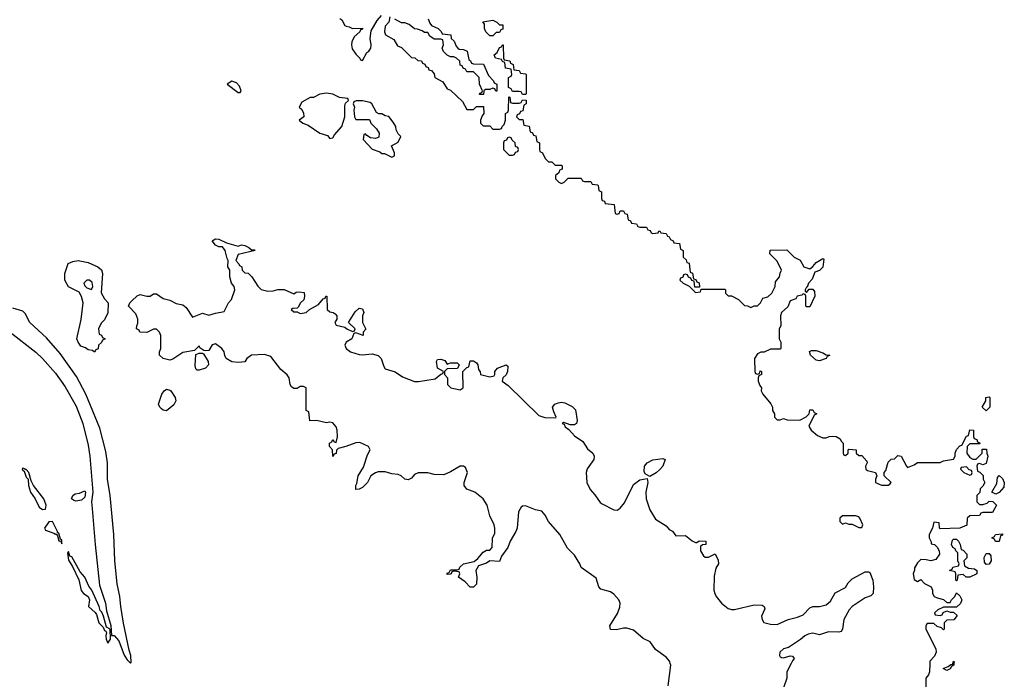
# Model space of a CAD drawing. Header units: inches. Extents: x 2789275 to 2951659, y 860290 to 1033804.
# Tile 156 of 256: x 2840631 to 2846662, y 1009903 to 1013945. Entities that reach past the tile are written whole.
import ezdxf

# ---------------------------------------------------------------- set-up
doc = ezdxf.new("R2010")
doc.units = ezdxf.units.IN
doc.header["$MEASUREMENT"] = 0
doc.layers.add('C8040', color=7, linetype='Continuous')
doc.layers.add('C8041', color=7, linetype='Continuous')

msp = doc.modelspace()

# ---------------------------------------------------------------- linework, layer by layer
at = {"layer": 'C8040', "color": 2}
for points, elevation in [([(2844604, 1009864), (2844618.4, 1009990), (2844615.7, 1010000)], 2), ([(2845355.7, 1010000), (2845330.8, 1009950), (2845330.6, 1009910), (2845308.6, 1009851.4)], 2), ([(2846205.7, 1010000), (2846204.7, 1009950), (2846198, 1009930), (2846181, 1009910), (2846181, 1009830)], 6), ([(2846353, 1010000), (2846352, 1009990), (2846338, 1009982), (2846330, 1009968), (2846310, 1009958), (2846288, 1009970), (2846318, 1009982), (2846334, 1009994), (2846346, 1009994), (2846347.2, 1010000)], 6)]:
    msp.add_lwpolyline(points, dxfattribs=dict(at, elevation=elevation))
at = {"layer": 'C8041', "color": 2}
for points, elevation in [([(2842592.7, 1013952.7), (2842603.6, 1013943.6), (2842622, 1013910), (2842630, 1013904.7), (2842650, 1013902), (2842670, 1013892), (2842730, 1013894), (2842730, 1013886), (2842718, 1013882), (2842714, 1013870), (2842680.7, 1013839.3), (2842666, 1013810), (2842662.8, 1013790), (2842666.8, 1013766.8), (2842690, 1013734), (2842714, 1013710), (2842718, 1013698), (2842730, 1013694), (2842756.4, 1013743.6), (2842770, 1013752), (2842782, 1013770), (2842784, 1013790), (2842777.2, 1013830), (2842783.1, 1013876.9), (2842820.2, 1013939.8), (2842848, 1013970)], 6), ([(2842898, 1013962), (2842892, 1013930), (2842870, 1013906), (2842864.7, 1013870), (2842871.6, 1013851.6), (2842923.6, 1013823.6), (2842945.4, 1013785.4), (2842970, 1013774), (2843030, 1013714), (2843052, 1013712), (2843070, 1013694), (2843092.7, 1013692.7), (2843098, 1013678), (2843112.7, 1013672.7), (2843118, 1013658), (2843132.7, 1013652.7), (2843138, 1013638), (2843152.7, 1013632.7), (2843170, 1013614), (2843174, 1013590), (2843223.6, 1013563.6), (2843250, 1013522), (2843270, 1013514), (2843343.6, 1013443.6), (2843370, 1013394), (2843410, 1013394), (2843430, 1013414), (2843472.7, 1013412.7), (2843474, 1013370), (2843463.6, 1013356.4), (2843454, 1013330), (2843454, 1013310), (2843470, 1013294), (2843510, 1013294), (2843530, 1013274), (2843570, 1013274), (2843582, 1013278), (2843586, 1013290), (2843598, 1013302), (2843606, 1013330), (2843606, 1013370), (2843622, 1013378), (2843626, 1013390), (2843627.3, 1013472.7), (2843634, 1013470), (2843638, 1013438), (2843650, 1013434), (2843690, 1013434), (2843702, 1013438), (2843710, 1013454), (2843732.7, 1013452.7), (2843734, 1013430), (2843718, 1013422), (2843712.7, 1013387.3), (2843698, 1013382), (2843692.7, 1013367.3), (2843678, 1013362), (2843674, 1013350), (2843690, 1013334), (2843712.7, 1013332.7), (2843718, 1013298), (2843752.7, 1013292.7), (2843758, 1013258), (2843772.7, 1013252.7), (2843778, 1013238), (2843792.7, 1013232.7), (2843798, 1013198), (2843814, 1013190), (2843814, 1013150), (2843818, 1013138), (2843834, 1013130), (2843850, 1013094), (2843870, 1013074), (2843890, 1013074), (2843910, 1013054), (2843950, 1013054), (2843954, 1013050), (2843954, 1013030), (2843938, 1013022), (2843932.7, 1013007.3), (2843914, 1012990), (2843914, 1012970), (2843934, 1012950), (2843950, 1012942), (2843966, 1012950), (2843990, 1012974), (2844070, 1012974), (2844078, 1012958), (2844090, 1012954), (2844130, 1012954), (2844138, 1012938), (2844170, 1012934), (2844174, 1012930), (2844178, 1012898), (2844194, 1012890), (2844194, 1012850), (2844198, 1012838), (2844212.7, 1012832.7), (2844218, 1012818), (2844272.7, 1012812.7), (2844278, 1012758), (2844290, 1012754), (2844302, 1012758), (2844310, 1012774), (2844330, 1012774), (2844338, 1012758), (2844352.7, 1012752.7), (2844358, 1012718), (2844372.7, 1012712.7), (2844378, 1012698), (2844410, 1012694), (2844418, 1012678), (2844430, 1012674), (2844470, 1012674), (2844478, 1012658), (2844492.7, 1012652.7), (2844498, 1012638), (2844510, 1012634), (2844542, 1012638), (2844546, 1012650), (2844551.6, 1012651.6), (2844558, 1012638), (2844590, 1012634), (2844598, 1012618), (2844610, 1012614), (2844618, 1012598), (2844634, 1012590), (2844638, 1012578), (2844672.7, 1012572.7), (2844678, 1012538), (2844694, 1012530), (2844694, 1012490), (2844712.7, 1012472.7), (2844718, 1012458), (2844732.7, 1012452.7), (2844738, 1012398), (2844752.7, 1012392.7), (2844758, 1012358), (2844772.7, 1012352.7), (2844778, 1012338), (2844792.7, 1012332.7), (2844794, 1012306), (2844766, 1012306), (2844762, 1012342), (2844747.3, 1012347.3), (2844742, 1012362), (2844727.3, 1012367.3), (2844722, 1012382), (2844710, 1012386), (2844698, 1012382), (2844692.7, 1012367.3), (2844678, 1012362), (2844674, 1012350), (2844694, 1012330), (2844732.7, 1012312.7), (2844770, 1012274), (2844802, 1012278), (2844806, 1012294), (2844950, 1012294), (2844954, 1012290), (2844954, 1012270), (2844970, 1012254), (2844990, 1012254), (2845034, 1012230), (2845070, 1012194), (2845090, 1012192), (2845110, 1012182), (2845128.9, 1012191.1), (2845150, 1012192), (2845168, 1012210), (2845182, 1012238), (2845212.9, 1012247.1), (2845238, 1012270), (2845258, 1012310), (2845260.4, 1012339.6), (2845286, 1012370), (2845288.4, 1012391.6), (2845298, 1012410), (2845270, 1012466), (2845226, 1012510), (2845227.3, 1012532.7), (2845330, 1012534), (2845374, 1012490), (2845411.1, 1012471.1), (2845434, 1012430), (2845470, 1012418), (2845490, 1012432), (2845510, 1012458), (2845550, 1012482), (2845556.9, 1012476.9), (2845550, 1012428), (2845530, 1012408), (2845502, 1012398), (2845485.4, 1012354.6), (2845462, 1012330), (2845454, 1012306), (2845450, 1012306), (2845442, 1012290), (2845442, 1012282), (2845450, 1012274), (2845466, 1012294), (2845490, 1012294), (2845499.6, 1012279.6), (2845502, 1012250), (2845470, 1012186), (2845450, 1012186), (2845446, 1012190), (2845446, 1012250), (2845442, 1012262), (2845430, 1012266), (2845422, 1012258), (2845394, 1012250), (2845384.7, 1012235.3), (2845350, 1012222), (2845335.3, 1012184.7), (2845298, 1012150), (2845291.3, 1012130), (2845294, 1012070), (2845282, 1012050), (2845282, 1011990), (2845294, 1011970), (2845294, 1011930), (2845290, 1011926), (2845230, 1011926), (2845191.6, 1011908.4), (2845170, 1011908), (2845150, 1011898), (2845132, 1011870), (2845134, 1011790), (2845138, 1011778), (2845150, 1011774), (2845162, 1011778), (2845167.3, 1011792.7), (2845174, 1011790), (2845174, 1011770), (2845158, 1011762), (2845154, 1011750), (2845154, 1011730), (2845163.6, 1011703.6), (2845174, 1011690), (2845172, 1011670), (2845182, 1011650), (2845231.6, 1011591.6), (2845242, 1011570), (2845242, 1011550), (2845254, 1011530), (2845254, 1011510), (2845270, 1011494), (2845290, 1011494), (2845310, 1011502), (2845332.7, 1011492.7), (2845410, 1011492), (2845448.4, 1011511.6), (2845466, 1011530), (2845470, 1011554), (2845490, 1011554), (2845498, 1011538), (2845514, 1011530), (2845498, 1011522), (2845465.4, 1011454.6), (2845478, 1011430), (2845516.9, 1011396.9), (2845550, 1011382), (2845570, 1011382), (2845588.4, 1011391.6), (2845610, 1011394), (2845631.6, 1011391.6), (2845656.9, 1011376.9), (2845662, 1011362), (2845674, 1011350), (2845674, 1011290), (2845678, 1011278), (2845690, 1011274), (2845706, 1011290), (2845706, 1011310), (2845710, 1011314), (2845754, 1011310), (2845754, 1011290), (2845770, 1011274), (2845790, 1011274), (2845819.6, 1011239.6), (2845822, 1011230), (2845812, 1011210), (2845814, 1011190), (2845823.6, 1011183.6), (2845874, 1011170), (2845882, 1011150), (2845874, 1011130), (2845874, 1011110), (2845910, 1011092), (2845950, 1011092), (2845960.4, 1011099.6), (2845968, 1011110), (2845926, 1011150), (2845926, 1011170), (2845936.4, 1011183.6), (2845950, 1011234), (2845970, 1011252), (2845990, 1011254), (2846010, 1011274), (2846031.1, 1011271.1), (2846062, 1011210), (2846070, 1011202), (2846110, 1011218), (2846130, 1011231.3), (2846270, 1011232), (2846290, 1011241), (2846350, 1011252), (2846362, 1011270), (2846362, 1011290), (2846368.4, 1011311.6), (2846390, 1011334), (2846402, 1011338), (2846430, 1011394), (2846442, 1011398), (2846450, 1011432), (2846474, 1011430), (2846474, 1011390), (2846478, 1011378), (2846492.7, 1011372.7), (2846498, 1011358), (2846514, 1011350), (2846510, 1011346), (2846450, 1011346), (2846434, 1011330), (2846432, 1011290), (2846450, 1011262), (2846470, 1011252), (2846490, 1011252), (2846526, 1011290), (2846527.3, 1011312.7), (2846552.7, 1011312.7), (2846554, 1011290), (2846562, 1011270), (2846550, 1011226), (2846530, 1011218), (2846510, 1011226), (2846498, 1011222), (2846494, 1011210), (2846498, 1011178), (2846512.7, 1011172.7), (2846531.6, 1011151.6), (2846532, 1011130), (2846542, 1011110), (2846530, 1011086), (2846514, 1011070), (2846512.7, 1011047.3), (2846494, 1011030), (2846494, 1010990), (2846510, 1010974), (2846530, 1010974), (2846556.4, 1010983.6), (2846570, 1010994), (2846592.7, 1010992.7), (2846614, 1010970), (2846590, 1010926), (2846530, 1010926), (2846518, 1010922), (2846510, 1010908), (2846450, 1010906), (2846434, 1010890), (2846432.7, 1010847.3), (2846390, 1010828.7), (2846270, 1010826), (2846266, 1010830), (2846262, 1010862), (2846230, 1010866), (2846222, 1010830), (2846202, 1010790), (2846202, 1010770), (2846214, 1010746), (2846214, 1010734), (2846234, 1010730), (2846250, 1010714), (2846262, 1010690), (2846264.7, 1010670), (2846242, 1010638), (2846211.1, 1010628.9), (2846183.6, 1010636.4), (2846150, 1010638), (2846130, 1010618), (2846112.7, 1010587.3), (2846112.7, 1010572.7), (2846104.7, 1010550), (2846110, 1010514), (2846130, 1010502), (2846150, 1010514), (2846174, 1010490), (2846214, 1010470), (2846222, 1010450), (2846222, 1010430), (2846231.6, 1010411.6), (2846250, 1010402), (2846290, 1010392), (2846310, 1010374), (2846330, 1010374), (2846338, 1010390), (2846358, 1010410), (2846370, 1010434), (2846390, 1010414), (2846402, 1010390), (2846392.7, 1010367.3), (2846370, 1010346), (2846290, 1010346), (2846254, 1010330), (2846234, 1010310), (2846238, 1010298), (2846270, 1010294), (2846282, 1010298), (2846287.3, 1010312.7), (2846310, 1010322), (2846330, 1010314), (2846350, 1010314), (2846374, 1010294), (2846352.7, 1010267.3), (2846310, 1010266), (2846294, 1010250), (2846294, 1010210), (2846290, 1010206), (2846278, 1010218), (2846250, 1010226), (2846230, 1010246), (2846190, 1010246), (2846182, 1010230), (2846182, 1010210), (2846242, 1010090), (2846244.7, 1010070), (2846235.3, 1010044.7), (2846206, 1010014), (2846205.7, 1010000)], 6), ([(2843134, 1013950), (2843143.6, 1013923.6), (2843154, 1013910), (2843194, 1013890), (2843212.7, 1013872.7), (2843218, 1013858), (2843272.7, 1013852.7), (2843274, 1013830), (2843292.7, 1013812.7), (2843303.6, 1013783.6), (2843314, 1013770), (2843323.6, 1013763.6), (2843350, 1013762), (2843372.7, 1013752.7), (2843382, 1013702), (2843392.7, 1013692.7), (2843398, 1013678), (2843410, 1013674), (2843472.7, 1013672.7), (2843502, 1013602), (2843534, 1013570), (2843538, 1013558), (2843554, 1013550), (2843552.7, 1013507.3), (2843547.3, 1013507.3), (2843542, 1013522), (2843530, 1013526), (2843510, 1013518), (2843483.6, 1013516.4), (2843474, 1013510), (2843472.7, 1013487.3), (2843447.3, 1013487.3), (2843450, 1013494), (2843462, 1013498), (2843466, 1013510), (2843448, 1013550), (2843446, 1013590), (2843410, 1013626), (2843370, 1013626), (2843362, 1013642), (2843347.3, 1013647.3), (2843342, 1013662), (2843330, 1013666), (2843326, 1013690), (2843306, 1013710), (2843290, 1013718), (2843270, 1013718), (2843248.4, 1013728.4), (2843226, 1013750), (2843218, 1013770), (2843226, 1013790), (2843222, 1013822), (2843210, 1013826), (2843170, 1013826), (2843143.1, 1013843.1), (2843130, 1013866), (2843110, 1013866), (2843096.4, 1013876.4), (2843067.3, 1013887.3), (2843048.4, 1013888.4), (2843016.4, 1013916.4), (2842990, 1013926), (2842970, 1013926), (2842928.4, 1013948.4)], 6), ([(2844615.7, 1010000), (2844612.4, 1010012.4), (2844590, 1010039.3), (2844526, 1010086), (2844493, 1010133), (2844450, 1010152.7), (2844390, 1010203.7), (2844350, 1010216), (2844330, 1010216), (2844286.3, 1010206.3), (2844249.4, 1010209.4), (2844246.6, 1010230), (2844293, 1010307), (2844306.3, 1010346.3), (2844309.5, 1010370), (2844300.9, 1010390), (2844270, 1010424.5), (2844250, 1010439.5), (2844190, 1010455.3), (2844179, 1010470), (2844162.7, 1010522.7), (2844069.2, 1010589.2), (2844062, 1010610), (2844030, 1010664), (2843986.3, 1010706.3), (2843939, 1010790), (2843869.5, 1010869.5), (2843849.2, 1010910), (2843830, 1010933.2), (2843790, 1010942.7), (2843730, 1010966), (2843710, 1010964), (2843702.5, 1010957.5), (2843687.3, 1010930), (2843678, 1010830), (2843670.6, 1010810), (2843636, 1010750), (2843621, 1010710), (2843582, 1010658), (2843570, 1010626), (2843510, 1010628.7), (2843490, 1010615.3), (2843442, 1010598), (2843426, 1010570), (2843431.3, 1010530), (2843430, 1010486), (2843411.6, 1010468.4), (2843390, 1010468.7), (2843360.4, 1010500.4), (2843318, 1010530), (2843326, 1010550), (2843322, 1010562), (2843290, 1010566), (2843278, 1010562), (2843274, 1010550), (2843267.3, 1010547.3), (2843250, 1010546), (2843250, 1010554), (2843262, 1010558), (2843270, 1010574), (2843310, 1010574), (2843322, 1010578), (2843326, 1010590), (2843349.4, 1010610.6), (2843414.6, 1010625.4), (2843436.5, 1010643.5), (2843470, 1010682), (2843490, 1010694), (2843510, 1010694), (2843526, 1010710), (2843527.3, 1010767.3), (2843540.4, 1010799.6), (2843542, 1010830), (2843538, 1010850), (2843510, 1010906), (2843494, 1010970), (2843469.2, 1011009.2), (2843418, 1011050), (2843369.3, 1011069.3), (2843354, 1011090), (2843354, 1011110), (2843374, 1011170), (2843362, 1011202), (2843350, 1011208.7), (2843330, 1011208.7), (2843270, 1011174), (2843230, 1011157.2), (2843170, 1011158), (2843130, 1011168.7), (2843071.6, 1011168.4), (2843050, 1011158), (2843030, 1011135.3), (2843010, 1011125.2), (2842989.3, 1011129.3), (2842968, 1011150), (2842950, 1011159), (2842910, 1011162), (2842870, 1011174), (2842826.4, 1011173.6), (2842811.1, 1011168.9), (2842782, 1011150), (2842761, 1011110), (2842730, 1011079), (2842710, 1011068), (2842690, 1011066), (2842689, 1011090), (2842696, 1011104), (2842705.2, 1011150), (2842737, 1011203), (2842762, 1011278), (2842778, 1011310), (2842768, 1011330), (2842714.8, 1011354.8), (2842690, 1011352.7), (2842629.1, 1011329.1), (2842582, 1011318), (2842572, 1011308), (2842570, 1011286), (2842558, 1011282), (2842550, 1011268), (2842548, 1011310), (2842528.7, 1011330), (2842528, 1011350), (2842542, 1011358), (2842550, 1011372), (2842558, 1011358), (2842570, 1011354), (2842578, 1011390), (2842575.3, 1011430), (2842568.7, 1011450), (2842550, 1011475.3), (2842530, 1011479), (2842510, 1011475.3), (2842450, 1011488.7), (2842407.3, 1011487.3), (2842402, 1011542), (2842386, 1011550), (2842386, 1011690), (2842370, 1011698), (2842350, 1011698), (2842330, 1011686), (2842310, 1011686), (2842296.4, 1011696.4), (2842288.7, 1011708.7), (2842282, 1011750), (2842270, 1011768), (2842230, 1011802), (2842170, 1011882), (2842130, 1011892.7), (2842051.1, 1011888.9), (2842022, 1011870), (2842010, 1011848.7), (2841970, 1011844), (2841930.9, 1011849.1), (2841895.3, 1011870), (2841886.8, 1011886.8), (2841882.7, 1011910), (2841869.3, 1011930), (2841830, 1011958), (2841810, 1011953.2), (2841790, 1011919), (2841770, 1011915.3), (2841758, 1011918), (2841735.3, 1011935.3), (2841730, 1011946), (2841702, 1011918), (2841630, 1011906), (2841570, 1011864), (2841550, 1011859), (2841510, 1011868.7), (2841488, 1011890), (2841488, 1011910), (2841495.3, 1011930), (2841495.3, 1012010), (2841488, 1012030), (2841470, 1012048), (2841450, 1012048), (2841410, 1012028), (2841366, 1012030), (2841362, 1012042), (2841346, 1012050), (2841348, 1012070), (2841355.3, 1012084.7), (2841355.3, 1012110), (2841343.1, 1012143.1), (2841298, 1012190), (2841306, 1012210), (2841318, 1012222), (2841350, 1012252), (2841370, 1012262), (2841410, 1012251.3), (2841430, 1012251), (2841450, 1012264.7), (2841470, 1012264.7), (2841510, 1012236), (2841550, 1012226), (2841590, 1012206), (2841630, 1012198), (2841650, 1012182), (2841690, 1012122), (2841750, 1012146.8), (2841790, 1012134), (2841830, 1012146.8), (2841884, 1012156), (2841909.1, 1012210.9), (2841928.9, 1012231.1), (2841949.2, 1012290), (2841945.2, 1012310), (2841929.3, 1012330), (2841917.2, 1012370), (2841918, 1012410), (2841906, 1012430), (2841908, 1012470), (2841901.2, 1012481.2), (2841889, 1012530), (2841874, 1012554), (2841850, 1012554), (2841830, 1012564), (2841809, 1012590), (2841830, 1012602), (2841850, 1012601), (2841898, 1012578), (2841970, 1012558), (2841990, 1012564.7), (2842010, 1012562), (2842034, 1012550), (2842050, 1012534), (2842070, 1012534), (2842074, 1012530), (2841970, 1012506), (2841954, 1012470), (2841974, 1012450), (2841978, 1012438), (2841991.6, 1012431.6), (2841994, 1012410), (2842010, 1012394), (2842030, 1012392), (2842052, 1012370), (2842090, 1012312), (2842110, 1012292), (2842150, 1012282), (2842183.6, 1012283.6), (2842211.6, 1012291.6), (2842250, 1012292), (2842310, 1012264.7), (2842325.2, 1012274.8), (2842342, 1012278), (2842373.7, 1012273.7), (2842376, 1012250), (2842370.8, 1012229.2), (2842352, 1012210), (2842336.9, 1012183.1), (2842330, 1012178), (2842303.6, 1012176.4), (2842294, 1012170), (2842310, 1012154), (2842330, 1012154), (2842350, 1012144.7), (2842386, 1012150), (2842406, 1012170), (2842460.4, 1012199.6), (2842490, 1012234), (2842502, 1012238), (2842506, 1012250), (2842511.6, 1012251.6), (2842514, 1012170), (2842530, 1012154), (2842551.6, 1012151.6), (2842563.6, 1012143.6), (2842574, 1012130), (2842574, 1012110), (2842562, 1012090), (2842570, 1012074), (2842622, 1012062), (2842634, 1012050), (2842670, 1012034), (2842682, 1012038), (2842686, 1012050), (2842646, 1012090), (2842685.2, 1012154.8), (2842710, 1012178), (2842730, 1012174), (2842738, 1012150), (2842731.3, 1012130), (2842731.3, 1012090), (2842751.6, 1012048.4), (2842734, 1012030), (2842734, 1012010), (2842690, 1012026), (2842678, 1012022), (2842664.7, 1011990), (2842631.1, 1011968.9), (2842622, 1011950), (2842631, 1011930), (2842658, 1011910), (2842710, 1011892.7), (2842730, 1011890.5), (2842790, 1011897), (2842826.4, 1011886.4), (2842846, 1011870), (2842860.5, 1011820.5), (2842870, 1011806), (2842930, 1011787.7), (2842976.7, 1011756.7), (2843050, 1011727.3), (2843072.9, 1011727.1), (2843176.4, 1011743.6), (2843210, 1011774), (2843222, 1011778), (2843226, 1011790), (2843189.3, 1011809.3), (2843184, 1011850), (2843190, 1011862), (2843210, 1011864.7), (2843236, 1011856), (2843250, 1011834), (2843270, 1011842), (2843310, 1011842), (2843322, 1011830), (2843312.7, 1011807.3), (2843250, 1011806), (2843234, 1011790), (2843234, 1011770), (2843252, 1011750), (2843252, 1011710), (2843272, 1011690), (2843330, 1011678), (2843348, 1011690), (2843346, 1011790), (2843370, 1011814), (2843382, 1011818), (2843390, 1011854), (2843410, 1011854), (2843430, 1011842), (2843438, 1011830), (2843442, 1011802), (2843452, 1011788), (2843454, 1011770), (2843510, 1011756), (2843536.5, 1011763.5), (2843542, 1011770), (2843541.2, 1011790), (2843557.2, 1011810), (2843610.9, 1011830.9), (2843622, 1011822), (2843619.1, 1011790), (2843610, 1011768.7), (2843591.3, 1011750), (2843586, 1011730), (2843623.8, 1011703.8), (2843810, 1011520.7), (2843847.5, 1011507.5), (2843915.3, 1011504.7), (2843918, 1011510), (2843902, 1011542), (2843895.3, 1011570), (2843908, 1011590), (2843930, 1011598), (2843950, 1011601), (2843970, 1011598), (2844015.3, 1011575.3), (2844034.8, 1011554.8), (2844046, 1011490), (2844042, 1011470), (2844030, 1011462), (2844003.1, 1011463.1), (2843963.6, 1011476.4), (2843954, 1011470), (2843966, 1011466), (2843972, 1011450), (2843994.8, 1011434.8), (2844030, 1011394.8), (2844079.9, 1011359.9), (2844110, 1011314.8), (2844140.7, 1011290), (2844150.7, 1011270), (2844148, 1011250), (2844106.1, 1011193.9), (2844101.7, 1011170), (2844105.7, 1011110), (2844125.9, 1011065.9), (2844154.4, 1011034.4), (2844187.2, 1010987.2), (2844198.4, 1010978.4), (2844270, 1010941.1), (2844290, 1010939.5), (2844310, 1010952.4), (2844335.3, 1010984.7), (2844390, 1011098), (2844430, 1011126), (2844474, 1011134), (2844478, 1011110), (2844465.5, 1011050), (2844468, 1011010), (2844490, 1010942), (2844525.4, 1010885.4), (2844590, 1010844.7), (2844610, 1010822), (2844630, 1010812), (2844650, 1010782), (2844710, 1010784.7), (2844750, 1010752), (2844770, 1010742), (2844778, 1010742), (2844792.7, 1010752.7), (2844834, 1010750), (2844834, 1010730), (2844812.7, 1010727.3), (2844802, 1010718), (2844802, 1010690), (2844819.6, 1010659.6), (2844830, 1010652), (2844850, 1010652), (2844891.6, 1010671.6), (2844910, 1010634), (2844910.8, 1010610), (2844894.8, 1010585.2), (2844884.5, 1010535.5), (2844883.8, 1010450), (2844888, 1010430), (2844896.3, 1010410), (2844930, 1010370.7), (2844970, 1010337.1), (2844990, 1010330.4), (2845010, 1010330.4), (2845130, 1010359.5), (2845178, 1010358), (2845191.3, 1010350), (2845194.4, 1010334.4), (2845174.8, 1010290), (2845178.8, 1010270), (2845190, 1010251.3), (2845230, 1010240.5), (2845270, 1010239.3), (2845339, 1010270), (2845395.4, 1010284.6), (2845430, 1010299.3), (2845470, 1010340.7), (2845489.6, 1010350.4), (2845530, 1010350.5), (2845570, 1010359.1), (2845596.9, 1010383.1), (2845626.2, 1010433.8), (2845690, 1010466.8), (2845705.8, 1010494.2), (2845730, 1010518.8), (2845810, 1010561), (2845830, 1010562), (2845838, 1010558), (2845856, 1010510), (2845861, 1010470), (2845858, 1010430), (2845845.4, 1010414.6), (2845810, 1010402), (2845730, 1010349), (2845711, 1010330), (2845679.1, 1010270), (2845671, 1010210), (2845662.8, 1010197.2), (2845647.7, 1010192.3), (2845586, 1010194), (2845530, 1010176), (2845490, 1010185.1), (2845460.6, 1010179.4), (2845440.7, 1010170), (2845413.4, 1010146.6), (2845341.1, 1010098.9), (2845310, 1010089.3), (2845288, 1010070), (2845286, 1010050), (2845290, 1010041), (2845297.3, 1010037.3), (2845310, 1010034), (2845350, 1010046.8), (2845365.4, 1010045.4), (2845374.8, 1010030), (2845363.8, 1010016.2), (2845355.7, 1010000)], 2), ([(2840573, 1012030), (2840730, 1011908.4), (2840770.4, 1011870), (2840850, 1011778.4), (2840910, 1011695.5), (2840976.7, 1011576.7), (2841018.3, 1011470), (2841050, 1011338), (2841060.2, 1011270), (2841078.8, 1011050), (2841071.5, 1010990), (2841074, 1010950), (2841092.4, 1010730), (2841120.5, 1010480.5), (2841156.5, 1010370), (2841163.4, 1010323.4), (2841190, 1010234), (2841192.7, 1010172.7), (2841210, 1010171.3), (2841238.7, 1010138.7), (2841270, 1010052), (2841290, 1010022), (2841310, 1010002), (2841313.2, 1010006.8), (2841311.6, 1010050), (2841301.2, 1010081.2), (2841267.9, 1010247.9), (2841249.6, 1010350), (2841245.1, 1010410), (2841228.2, 1010488.2), (2841213.6, 1010630), (2841208, 1010790), (2841185.3, 1011030), (2841168.8, 1011130), (2841168.5, 1011230), (2841158.2, 1011298.2), (2841122.7, 1011442.7), (2841035.3, 1011650), (2840978.1, 1011758.1), (2840879.4, 1011899.4), (2840795.1, 1011995.1), (2840693.7, 1012090), (2840664.6, 1012144.6), (2840650, 1012159.5), (2840590, 1012177)], 6), ([(2846347.2, 1010000), (2846350, 1010014), (2846354, 1010010), (2846353, 1010000)], 6)]:
    msp.add_lwpolyline(points, dxfattribs=dict(at, elevation=elevation))
for points, elevation in [([(2843570, 1013914), (2843590, 1013914), (2843590, 1013886), (2843578, 1013882), (2843570, 1013866), (2843550, 1013866), (2843530, 1013846), (2843510, 1013846), (2843486, 1013870), (2843478, 1013890), (2843478, 1013918), (2843467.3, 1013932.7), (2843530, 1013942), (2843554, 1013930)], 6), ([(2843710, 1013486), (2843702, 1013502), (2843690, 1013506), (2843650, 1013506), (2843642, 1013522), (2843626, 1013530), (2843626, 1013590), (2843642, 1013598), (2843646, 1013610), (2843642, 1013642), (2843607.3, 1013647.3), (2843602, 1013682), (2843588, 1013688), (2843582, 1013702), (2843546, 1013710), (2843538, 1013730), (2843555.3, 1013744.7), (2843570, 1013774), (2843582, 1013778), (2843588.4, 1013791.6), (2843592, 1013790), (2843594, 1013710), (2843598, 1013698), (2843632.7, 1013692.7), (2843638, 1013678), (2843654, 1013670), (2843658, 1013638), (2843690, 1013634), (2843698, 1013618), (2843730, 1013614), (2843734, 1013610), (2843734, 1013490), (2843730, 1013486)], 6), ([(2841930, 1013568.7), (2841902, 1013550), (2841970, 1013498), (2841982, 1013498), (2841988, 1013510), (2841978, 1013538), (2841958.6, 1013558.6)], 6), ([(2842510, 1013495.3), (2842470, 1013488), (2842430, 1013468.7), (2842410, 1013468), (2842359.6, 1013440.4), (2842342, 1013410), (2842356.9, 1013396.9), (2842370, 1013374), (2842371.3, 1013350), (2842342, 1013330), (2842364.7, 1013310), (2842398, 1013298), (2842470, 1013250.6), (2842515.5, 1013235.5), (2842530, 1013218), (2842550, 1013222), (2842560.2, 1013239.8), (2842604, 1013290), (2842622, 1013350), (2842622, 1013418), (2842627.3, 1013432.7), (2842646, 1013450), (2842642, 1013462), (2842590, 1013468), (2842550, 1013488)], 6), ([(2842730, 1013448.7), (2842692.7, 1013447.3), (2842678, 1013442), (2842674, 1013430), (2842682, 1013410), (2842678, 1013390), (2842682, 1013350), (2842690, 1013334), (2842772.7, 1013332.7), (2842782, 1013310), (2842816.9, 1013276.9), (2842832, 1013250), (2842830, 1013226), (2842810, 1013218), (2842780.4, 1013220.4), (2842756.4, 1013236.4), (2842750, 1013246), (2842738, 1013242), (2842734, 1013210), (2842790, 1013152), (2842836, 1013136), (2842850, 1013126), (2842864.7, 1013124.7), (2842910, 1013102), (2842926, 1013110), (2842926, 1013130), (2842908.4, 1013171.6), (2842950, 1013194), (2842966, 1013230), (2842950, 1013246), (2842938, 1013270), (2842935.3, 1013290), (2842918, 1013318), (2842892.7, 1013352.7), (2842870, 1013355.3), (2842850, 1013368), (2842830, 1013368), (2842816.4, 1013376.4), (2842788, 1013430), (2842778, 1013438)], 6), ([(2843630, 1013226), (2843618, 1013222), (2843612.7, 1013207.3), (2843598, 1013202), (2843594, 1013190), (2843594, 1013150), (2843630, 1013114), (2843650, 1013114), (2843662, 1013118), (2843667.3, 1013132.7), (2843682, 1013138), (2843686, 1013150), (2843682, 1013162), (2843667.3, 1013167.3), (2843666, 1013190), (2843647.3, 1013207.3), (2843642, 1013222)], 6), ([(2841090, 1011908), (2841078, 1011918), (2841050, 1011922), (2841034, 1011934), (2841004.7, 1011944.7), (2840988.4, 1011968.4), (2840982, 1011990), (2841008.4, 1012108.4), (2841019, 1012210), (2841009.1, 1012249.1), (2840994.6, 1012274.6), (2840930, 1012309), (2840908, 1012350), (2840908, 1012390), (2840929, 1012451), (2840956.6, 1012463.4), (2840989.7, 1012470.3), (2841050, 1012458), (2841110.2, 1012430.2), (2841131.3, 1012411.3), (2841138.7, 1012390), (2841131, 1012271), (2841150, 1012234), (2841174, 1012210), (2841171.6, 1012148.4), (2841150, 1012106), (2841130, 1012086), (2841114, 1012050), (2841118, 1012018), (2841132.7, 1012012.7), (2841138, 1011998), (2841154, 1011990), (2841138, 1011982), (2841132.7, 1011967.3), (2841114, 1011950), (2841112.7, 1011927.3), (2841098, 1011922)], 2), ([(2841058, 1012350), (2841042, 1012350), (2841024.7, 1012330), (2841030, 1012314), (2841042, 1012302), (2841070, 1012292), (2841079, 1012310), (2841074.2, 1012334.2)], 2), ([(2841730, 1011797.2), (2841718, 1011798), (2841710, 1011806), (2841705.6, 1011825.6), (2841710, 1011894), (2841730, 1011902), (2841750, 1011902), (2841756.9, 1011896.9), (2841784.9, 1011850), (2841787.3, 1011830), (2841770, 1011809.4)], 2), ([(2845530, 1011855.3), (2845510, 1011859), (2845475.3, 1011890), (2845468.4, 1011911.6), (2845482, 1011918), (2845510, 1011918), (2845550, 1011904.7), (2845571.3, 1011891.3), (2845594, 1011890), (2845578, 1011882), (2845570, 1011868.7)], 6), ([(2841530, 1011549.2), (2841510, 1011553.2), (2841500.1, 1011560.1), (2841488.7, 1011570), (2841482, 1011590), (2841502, 1011650), (2841515.3, 1011670), (2841530, 1011681), (2841550, 1011676), (2841556, 1011670), (2841584, 1011630), (2841587.7, 1011610), (2841575.6, 1011584.4)], 2), ([(2846550, 1011548.7), (2846526, 1011570), (2846548, 1011610), (2846548, 1011630), (2846570, 1011634), (2846574, 1011630), (2846574, 1011570)], 6), ([(2844490, 1011146), (2844463.1, 1011163.1), (2844456.4, 1011176.4), (2844459, 1011210), (2844474, 1011230), (2844510, 1011247.7), (2844570, 1011256.3), (2844584.7, 1011250), (2844570.4, 1011210), (2844552, 1011188), (2844530, 1011169.2)], 2), ([(2840650, 1011198), (2840646.8, 1011193.2), (2840650, 1011182), (2840658, 1011178), (2840670, 1011142), (2840682, 1011130), (2840684.7, 1011090), (2840698, 1011050), (2840726.8, 1011010), (2840750, 1010958), (2840770, 1010942.8), (2840790, 1010946), (2840793.2, 1010970), (2840779, 1011010), (2840715.3, 1011090), (2840700.4, 1011120.4), (2840688, 1011170), (2840670, 1011188), (2840666, 1011186), (2840666, 1011190)], 6), ([(2846430, 1011206), (2846398, 1011202), (2846394, 1011190), (2846414, 1011170), (2846450, 1011154), (2846462, 1011158), (2846466, 1011170), (2846462, 1011182), (2846447.3, 1011187.3)], 6), ([(2846610, 1011038), (2846586, 1011050), (2846616.4, 1011103.6), (2846620.4, 1011139.6), (2846630, 1011151.3), (2846650, 1011134), (2846662, 1011110), (2846659.6, 1011080.4), (2846630, 1011048)], 6), ([(2840975.1, 1010995.1), (2840960.1, 1011000.1), (2840949.4, 1011010), (2840956, 1011030), (2840970, 1011039.3), (2840996.9, 1011043.1), (2841030, 1011057.3), (2841034.4, 1011050), (2841030, 1011019), (2841010, 1011000.7)], 2), ([(2845750, 1010906), (2845670, 1010906), (2845654, 1010890), (2845654, 1010870), (2845670, 1010854), (2845690, 1010862), (2845710, 1010854), (2845730, 1010854), (2845770, 1010834), (2845790, 1010834), (2845795.3, 1010850), (2845778, 1010890), (2845770, 1010898)], 6), ([(2840832.3, 1010870), (2840810, 1010868.7), (2840784, 1010830), (2840790, 1010818), (2840839.8, 1010799.8), (2840850, 1010792), (2840854, 1010794), (2840862, 1010782), (2840870, 1010752), (2840874, 1010754), (2840874, 1010750), (2840885.4, 1010745.4), (2840890, 1010734), (2840890, 1010758), (2840882, 1010762), (2840870, 1010798), (2840862, 1010802), (2840862, 1010810)], 6), ([(2846630, 1010748), (2846608.4, 1010748.4), (2846602, 1010762), (2846586, 1010770), (2846602, 1010778), (2846608.4, 1010791.6), (2846650, 1010794), (2846650, 1010786), (2846638, 1010782)], 6), ([(2846428.7, 1010528.7), (2846410, 1010546), (2846378, 1010542), (2846374, 1010510), (2846370, 1010506), (2846366, 1010510), (2846366, 1010550), (2846362, 1010562), (2846326, 1010570), (2846342, 1010578), (2846346, 1010590), (2846382, 1010598), (2846386, 1010610), (2846378, 1010630), (2846378, 1010678), (2846366, 1010690), (2846362, 1010702), (2846346, 1010710), (2846338, 1010730), (2846344, 1010756), (2846350, 1010762), (2846370, 1010762), (2846382, 1010750), (2846392, 1010730), (2846398, 1010698), (2846410, 1010694), (2846432, 1010670), (2846431.6, 1010648.4), (2846414, 1010630), (2846418, 1010598), (2846443.6, 1010583.6), (2846479.6, 1010579.6), (2846494, 1010570), (2846494, 1010550), (2846451.1, 1010528.9)], 6), ([(2840930, 1010686), (2840924.7, 1010675.3), (2840930, 1010634), (2840955.3, 1010595.3), (2840993.2, 1010513.2), (2841007.5, 1010447.5), (2841022, 1010430), (2841051, 1010411), (2841058, 1010390), (2841052, 1010350), (2841093.7, 1010313.7), (2841101.4, 1010301.4), (2841116, 1010250), (2841142, 1010222), (2841150, 1010202), (2841158, 1010198), (2841162, 1010190), (2841158, 1010170), (2841161, 1010150), (2841170, 1010124.7), (2841188, 1010150), (2841186, 1010210), (2841163.1, 1010223.1), (2841145.2, 1010290), (2841134.5, 1010314.5), (2841124.1, 1010324.1), (2841117, 1010350), (2841072.7, 1010450), (2841053.6, 1010473.6), (2841030, 1010528.7), (2841002, 1010562), (2840950, 1010654), (2840938, 1010658)], 6), ([(2846550, 1010606), (2846540.4, 1010620.4), (2846538, 1010650), (2846550, 1010674), (2846570, 1010674), (2846579.6, 1010659.6), (2846582, 1010630), (2846570, 1010608)], 6)]:
    msp.add_lwpolyline(points, close=True, dxfattribs=dict(at, elevation=elevation))

doc.saveas('drawing.dxf')
